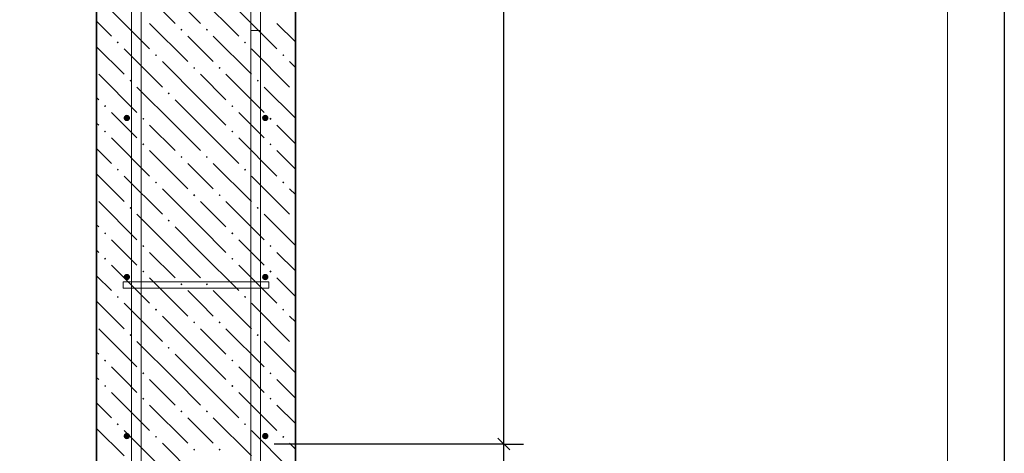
# Model space of a CAD drawing. Header units: millimetres. Extents: x 0 to 50400, y 0 to 35640.
# Tile 7 of 19: x 17606 to 25033, y 13871 to 17143. Entities that reach past the tile are written whole.
import ezdxf

# ---------------------------------------------------------------- set-up
doc = ezdxf.new("R2010")
doc.units = ezdxf.units.MM
doc.linetypes.add('______2', pattern=[324, 240, -84])
doc.linetypes.add('______5', pattern=[1320, 960, -120, 120, -120])
for name, color, linetype, lineweight in [('Standard', 7, 'Continuous', 25), ('Выпуски арматуры Г-обр.', 52, 'Continuous', 25), ('ЖБ Стена верхний уровень', 7, 'Continuous', 35)]:
    doc.layers.add(name, color=color, linetype=linetype, lineweight=lineweight)
for name, color, linetype, true_color in [('Оси', 7, '______5', 0x656565), ('Стена фоновая арматура У1', 7, '______2', 0xa0a0a0), ('Стена фоновая арматура Х1', 7, '______2', 0xa0a0a0), ('Стена фоновая затяжка С-обр.', 7, '______2', 0xa0a0a0)]:
    doc.layers.add(name, color=color, linetype=linetype, true_color=true_color)

msp = doc.modelspace()

# ---------------------------------------------------------------- hatches: boundary and pattern name
at = {"layer": 'ЖБ Стена верхний уровень', "linetype": 'Continuous', "lineweight": 18, "transparency": 33554687}
for points in [[(18818.2, 17067), (18826, 17074.8), (18833.8, 17067), (18826, 17059.2)], [(19010.2, 17067), (19018, 17074.8), (19025.8, 17067), (19018, 17059.2)], [(18338.2, 16971), (18346, 16978.8), (18353.8, 16971), (18346, 16963.2)], [(19298.2, 16971), (19306, 16978.8), (19313.8, 16971), (19306, 16963.2)], [(18626.2, 16875), (18634, 16882.8), (18641.8, 16875), (18634, 16867.2)], [(19586.2, 16875), (19594, 16882.8), (19601.8, 16875), (19594, 16867.2)], [(18914.2, 16779), (18922, 16786.8), (18929.8, 16779), (18922, 16771.2)], [(19106.2, 16779), (19114, 16786.8), (19121.8, 16779), (19114, 16771.2)], [(18434.2, 16683), (18442, 16690.8), (18449.8, 16683), (18442, 16675.2)], [(19394.2, 16683), (19402, 16690.8), (19409.8, 16683), (19402, 16675.2)], [(18722.2, 16587), (18730, 16594.8), (18737.8, 16587), (18730, 16579.2)], [(19682.2, 16587), (19686.2, 16591), (19686.2, 16583.1)], [(18242.2, 16491), (18250, 16498.8), (18257.8, 16491), (18250, 16483.2)], [(19202.2, 16491), (19210, 16498.8), (19217.8, 16491), (19210, 16483.2)], [(18530.2, 16395), (18538, 16402.8), (18545.8, 16395), (18538, 16387.2)], [(19490.2, 16395), (19498, 16402.8), (19505.8, 16395), (19498, 16387.2)], [(18242.2, 16299), (18250, 16306.8), (18257.8, 16299), (18250, 16291.2)], [(19202.2, 16299), (19210, 16306.8), (19217.8, 16299), (19210, 16291.2)], [(18530.2, 16203), (18538, 16210.8), (18545.8, 16203), (18538, 16195.2)], [(19490.2, 16203), (19498, 16210.8), (19505.8, 16203), (19498, 16195.2)], [(18818.2, 16107), (18826, 16114.8), (18833.8, 16107), (18826, 16099.2)], [(19010.2, 16107), (19018, 16114.8), (19025.8, 16107), (19018, 16099.2)], [(18338.2, 16011), (18346, 16018.8), (18353.8, 16011), (18346, 16003.2)], [(19298.2, 16011), (19306, 16018.8), (19313.8, 16011), (19306, 16003.2)], [(18626.2, 15915), (18634, 15922.8), (18641.8, 15915), (18634, 15907.2)], [(19586.2, 15915), (19594, 15922.8), (19601.8, 15915), (19594, 15907.2)], [(18914.2, 15819), (18922, 15826.8), (18929.8, 15819), (18922, 15811.2)], [(19106.2, 15819), (19114, 15826.8), (19121.8, 15819), (19114, 15811.2)], [(18434.2, 15723), (18442, 15730.8), (18449.8, 15723), (18442, 15715.2)], [(19394.2, 15723), (19402, 15730.8), (19409.8, 15723), (19402, 15715.2)], [(18722.2, 15627), (18730, 15634.8), (18737.8, 15627), (18730, 15619.2)], [(19682.2, 15627), (19686.2, 15631), (19686.2, 15623.1)], [(18242.2, 15531), (18250, 15538.8), (18257.8, 15531), (18250, 15523.2)], [(19202.2, 15531), (19210, 15538.8), (19217.8, 15531), (19210, 15523.2)], [(18530.2, 15435), (18538, 15442.8), (18545.8, 15435), (18538, 15427.2)], [(19490.2, 15435), (19498, 15442.8), (19505.8, 15435), (19498, 15427.2)], [(18242.2, 15339), (18250, 15346.8), (18257.8, 15339), (18250, 15331.2)], [(19202.2, 15339), (19210, 15346.8), (19217.8, 15339), (19210, 15331.2)], [(18530.2, 15243), (18538, 15250.8), (18545.8, 15243), (18538, 15235.2)], [(19490.2, 15243), (19498, 15250.8), (19505.8, 15243), (19498, 15235.2)], [(18818.2, 15147), (18826, 15154.8), (18833.8, 15147), (18826, 15139.2)], [(19010.2, 15147), (19018, 15154.8), (19025.8, 15147), (19018, 15139.2)], [(18338.2, 15051), (18346, 15058.8), (18353.8, 15051), (18346, 15043.2)], [(19298.2, 15051), (19306, 15058.8), (19313.8, 15051), (19306, 15043.2)], [(18626.2, 14955), (18634, 14962.8), (18641.8, 14955), (18634, 14947.2)], [(19586.2, 14955), (19594, 14962.8), (19601.8, 14955), (19594, 14947.2)], [(18914.2, 14859), (18922, 14866.8), (18929.8, 14859), (18922, 14851.2)], [(19106.2, 14859), (19114, 14866.8), (19121.8, 14859), (19114, 14851.2)], [(18434.2, 14763), (18442, 14770.8), (18449.8, 14763), (18442, 14755.2)], [(19394.2, 14763), (19402, 14770.8), (19409.8, 14763), (19402, 14755.2)], [(18722.2, 14667), (18730, 14674.8), (18737.8, 14667), (18730, 14659.2)], [(19682.2, 14667), (19686.2, 14671), (19686.2, 14663.1)], [(18242.2, 14571), (18250, 14578.8), (18257.8, 14571), (18250, 14563.2)], [(19202.2, 14571), (19210, 14578.8), (19217.8, 14571), (19210, 14563.2)], [(18530.2, 14475), (18538, 14482.8), (18545.8, 14475), (18538, 14467.2)], [(19490.2, 14475), (19498, 14482.8), (19505.8, 14475), (19498, 14467.2)], [(18242.2, 14379), (18250, 14386.8), (18257.8, 14379), (18250, 14371.2)], [(19202.2, 14379), (19210, 14386.8), (19217.8, 14379), (19210, 14371.2)], [(18530.2, 14283), (18538, 14290.8), (18545.8, 14283), (18538, 14275.2)], [(19490.2, 14283), (19498, 14290.8), (19505.8, 14283), (19498, 14275.2)], [(18818.2, 14187), (18826, 14194.8), (18833.8, 14187), (18826, 14179.2)], [(19010.2, 14187), (19018, 14194.8), (19025.8, 14187), (19018, 14179.2)], [(18338.2, 14091), (18346, 14098.8), (18353.8, 14091), (18346, 14083.2)], [(19298.2, 14091), (19306, 14098.8), (19313.8, 14091), (19306, 14083.2)], [(18626.2, 13995), (18634, 14002.8), (18641.8, 13995), (18634, 13987.2)], [(19586.2, 13995), (19594, 14002.8), (19601.8, 13995), (19594, 13987.2)], [(18914.2, 13899), (18922, 13906.8), (18929.8, 13899), (18922, 13891.2)], [(19106.2, 13899), (19114, 13906.8), (19121.8, 13899), (19114, 13891.2)]]:
    msp.add_hatch(color=7, dxfattribs=at).paths.add_polyline_path(points, flags=16)
at = {"layer": 'Стена фоновая арматура У1', "linetype": 'Continuous', "lineweight": 13, "transparency": 33554687}
for points in [[(18438.2, 16401.4), (18436.4, 16410.5), (18431.2, 16418.3), (18423.4, 16423.5), (18414.2, 16425.3), (18405, 16423.5), (18397.2, 16418.3), (18392, 16410.5), (18390.2, 16401.4), (18392, 16392.2), (18397.2, 16384.4), (18405, 16379.2), (18414.2, 16377.4), (18423.4, 16379.2), (18431.2, 16384.4), (18436.4, 16392.2)], [(19482.2, 16401.4), (19480.4, 16410.5), (19475.1, 16418.3), (19467.4, 16423.5), (19458.2, 16425.3), (19449, 16423.5), (19441.2, 16418.3), (19436, 16410.5), (19434.2, 16401.4), (19436, 16392.2), (19441.2, 16384.4), (19449, 16379.2), (19458.2, 16377.4), (19467.4, 16379.2), (19475.1, 16384.4), (19480.4, 16392.2)], [(18438.2, 15201.4), (18436.4, 15210.5), (18431.2, 15218.3), (18423.4, 15223.5), (18414.2, 15225.3), (18405, 15223.5), (18397.2, 15218.3), (18392, 15210.5), (18390.2, 15201.4), (18392, 15192.2), (18397.2, 15184.4), (18405, 15179.2), (18414.2, 15177.4), (18423.4, 15179.2), (18431.2, 15184.4), (18436.4, 15192.2)], [(19482.2, 15201.4), (19480.4, 15210.5), (19475.1, 15218.3), (19467.4, 15223.5), (19458.2, 15225.3), (19449, 15223.5), (19441.2, 15218.3), (19436, 15210.5), (19434.2, 15201.4), (19436, 15192.2), (19441.2, 15184.4), (19449, 15179.2), (19458.2, 15177.4), (19467.4, 15179.2), (19475.1, 15184.4), (19480.4, 15192.2)], [(18438.2, 14001.4), (18436.4, 14010.5), (18431.2, 14018.3), (18423.4, 14023.5), (18414.2, 14025.4), (18405, 14023.5), (18397.2, 14018.3), (18392, 14010.5), (18390.2, 14001.4), (18392, 13992.2), (18397.2, 13984.4), (18405, 13979.2), (18414.2, 13977.4), (18423.4, 13979.2), (18431.2, 13984.4), (18436.4, 13992.2)], [(19482.2, 14001.4), (19480.4, 14010.5), (19475.1, 14018.3), (19467.4, 14023.5), (19458.2, 14025.4), (19449, 14023.5), (19441.2, 14018.3), (19436, 14010.5), (19434.2, 14001.4), (19436, 13992.2), (19441.2, 13984.4), (19449, 13979.2), (19458.2, 13977.4), (19467.4, 13979.2), (19475.1, 13984.4), (19480.4, 13992.2)]]:
    msp.add_hatch(color=7, dxfattribs=at).paths.add_polyline_path(points)

# ---------------------------------------------------------------- linework, layer by layer
at = {"layer": 'Standard', "color": 7, "linetype": 'Continuous', "lineweight": -3, "transparency": 33554687}
for p, q in [((25033.1, 29901.4), (25033.1, 13461.4)), ((21257, 13941.4), (21107, 13941.4)), ((21257, 13941.4), (21407, 13941.4)), ((21257, 13461.4), (21257, 13941.4))]:
    msp.add_line(p, q, dxfattribs=at)
at = {"layer": 'Standard', "color": 7, "linetype": 'Continuous', "lineweight": 25, "transparency": 33554687}
msp.add_line((21302, 13896.4), (21212, 13986.4), dxfattribs=at)
at = {"layer": 'Standard', "color": 254, "linetype": 'Continuous', "lineweight": 13, "true_color": 0xc4c4ff, "transparency": 33554687}
msp.add_lwpolyline([(14309.4, 9792.3), (24604.3, 9792.3), (24604.3, 32592.3), (14309.4, 32592.3), (14309.4, 9792.3)], dxfattribs=at)
at = {"layer": 'Standard', "color": 7, "linetype": 'Continuous', "lineweight": -3, "transparency": 33554687}
for points in [[(21257, 13941.4), (21257, 14448.6), (21257, 14448.6), (21257, 27129.4)], [(21257, 13941.4), (21236.6, 13941.4), (21236.6, 13941.4), (21236.6, 13941.4), (21236.6, 13941.4), (21236.6, 13941.4), (21236.6, 13941.4), (21235.9, 13941.4), (21235.9, 13941.4), (19525.3, 13941.4)]]:
    msp.add_lwpolyline(points, dxfattribs=at)
at = {"layer": 'Выпуски арматуры Г-обр.', "color": 251, "linetype": '______2', "lineweight": 13, "true_color": 0x656565, "transparency": 33554687}
for points in [[(18522.2, 19461.4), (18522.2, 11559.4), (17280.2, 11559.4), (17280.2, 11631.4), (18450.2, 11631.4), (18450.2, 19461.4), (18522.2, 19461.4)], [(19422.2, 17061.4), (19422.2, 11631.4), (20592.2, 11631.4), (20592.2, 11559.4), (19350.2, 11559.4), (19350.2, 17061.4), (19422.2, 17061.4)]]:
    msp.add_lwpolyline(points, dxfattribs=at)
at = {"layer": 'ЖБ Стена верхний уровень', "color": 7, "linetype": 'Continuous', "lineweight": 35, "transparency": 33554687}
for p, q in [((18186.2, 29901.4), (18186.2, 13461.4)), ((19686.2, 13461.4), (19686.2, 29901.4))]:
    msp.add_line(p, q, dxfattribs=at)
at = {"layer": 'ЖБ Стена верхний уровень', "color": 9, "linetype": 'Continuous', "lineweight": 18, "true_color": 0xc7c7c7, "transparency": 33554687}
for p, q in [((18586, 17307), (18778, 17115)), ((18778, 17307), (18970, 17115)), ((18970, 17307), (19258, 17019)), ((18298, 17211), (18586, 16923)), ((19258, 17211), (19546, 16923)), ((18186.2, 17130.9), (18298, 17019)), ((18586, 17115), (18874, 16827)), ((19546, 17115), (19686.2, 16974.9)), ((18970, 16923), (18874, 17019)), ((19066, 17019), (19354, 16731)), ((18186.2, 16938.9), (18394, 16731)), ((18394, 16923), (18682, 16635)), ((19066, 16827), (18970, 16923)), ((19354, 16923), (19642, 16635)), ((18970, 16539), (18682, 16827)), ((19686.2, 16782.9), (19642, 16827)), ((18202, 16731), (18490, 16443)), ((18970, 16731), (19162, 16539)), ((19162, 16731), (19450, 16443)), ((18778, 16347), (18490, 16635)), ((19686.2, 16398.9), (19450, 16635)), ((18186.2, 16554.9), (18202, 16539)), ((18778, 16539), (18970, 16347)), ((18970, 16539), (19162, 16347)), ((18394, 16347), (18298, 16443)), ((19354, 16347), (19258, 16443)), ((18186.2, 16362.9), (18202, 16347)), ((18490, 16251), (18394, 16347)), ((18586, 16347), (18778, 16155)), ((18778, 16347), (18970, 16155)), ((18970, 16347), (19258, 16059)), ((19450, 16251), (19354, 16347)), ((19546, 16347), (19686.2, 16206.9)), ((18298, 16251), (18586, 15963)), ((19258, 16251), (19546, 15963)), ((18186.2, 16170.9), (18298, 16059)), ((18586, 16155), (18874, 15867)), ((19546, 16155), (19686.2, 16014.9)), ((18970, 15963), (18874, 16059)), ((19066, 16059), (19354, 15771)), ((18186.2, 15978.9), (18394, 15771)), ((18394, 15963), (18682, 15675)), ((19066, 15867), (18970, 15963)), ((19354, 15963), (19642, 15675)), ((18970, 15579), (18682, 15867)), ((19686.2, 15822.9), (19642, 15867)), ((18202, 15771), (18490, 15483)), ((18970, 15771), (19162, 15579)), ((19162, 15771), (19450, 15483)), ((18778, 15387), (18490, 15675)), ((19686.2, 15438.9), (19450, 15675)), ((18186.2, 15594.9), (18202, 15579)), ((18778, 15579), (18970, 15387)), ((18970, 15579), (19162, 15387)), ((18394, 15387), (18298, 15483)), ((19354, 15387), (19258, 15483)), ((18186.2, 15402.9), (18202, 15387)), ((18490, 15291), (18394, 15387)), ((18586, 15387), (18778, 15195)), ((18778, 15387), (18970, 15195)), ((18970, 15387), (19258, 15099)), ((19450, 15291), (19354, 15387)), ((19546, 15387), (19686.2, 15246.9)), ((18298, 15291), (18586, 15003)), ((19258, 15291), (19546, 15003)), ((18186.2, 15210.9), (18298, 15099)), ((18586, 15195), (18874, 14907)), ((19546, 15195), (19686.2, 15054.9)), ((18970, 15003), (18874, 15099)), ((19066, 15099), (19354, 14811)), ((18186.2, 15018.9), (18394, 14811)), ((18394, 15003), (18682, 14715)), ((19066, 14907), (18970, 15003)), ((19354, 15003), (19642, 14715)), ((18970, 14619), (18682, 14907)), ((19686.2, 14862.9), (19642, 14907)), ((18202, 14811), (18490, 14523)), ((18970, 14811), (19162, 14619)), ((19162, 14811), (19450, 14523)), ((18778, 14427), (18490, 14715)), ((19686.2, 14478.9), (19450, 14715)), ((18186.2, 14634.9), (18202, 14619)), ((18778, 14619), (18970, 14427)), ((18970, 14619), (19162, 14427)), ((18394, 14427), (18298, 14523)), ((19354, 14427), (19258, 14523)), ((18186.2, 14442.9), (18202, 14427)), ((18490, 14331), (18394, 14427)), ((18586, 14427), (18778, 14235)), ((18778, 14427), (18970, 14235)), ((18970, 14427), (19258, 14139)), ((19450, 14331), (19354, 14427)), ((19546, 14427), (19686.2, 14286.9)), ((18298, 14331), (18586, 14043)), ((19258, 14331), (19546, 14043)), ((18186.2, 14250.9), (18298, 14139)), ((18586, 14235), (18874, 13947)), ((19546, 14235), (19686.2, 14094.9)), ((18970, 14043), (18874, 14139)), ((19066, 14139), (19354, 13851)), ((18186.2, 14058.9), (18394, 13851)), ((18394, 14043), (18682, 13755)), ((19066, 13947), (18970, 14043)), ((19354, 14043), (19642, 13755)), ((18970, 13659), (18682, 13947)), ((19686.2, 13902.9), (19642, 13947))]:
    msp.add_line(p, q, dxfattribs=at)
at = {"layer": 'Оси', "color": 8, "linetype": '______5', "lineweight": -3, "transparency": 33554687}
msp.add_line((19686.2, 15825.9), (19686.2, 10649.5), dxfattribs=at)
at = {"layer": 'Стена фоновая арматура Х1', "color": 7, "linetype": 'Continuous', "lineweight": 18, "transparency": 33554687}
for points in [[(18450.2, 13461.4), (18450.2, 30723.3), (22722.2, 30723.3), (22722.2, 30651.4), (18522.2, 30651.4), (18522.2, 13461.4), (18450.2, 13461.4)], [(19350.2, 13461.4), (19350.2, 30603.3), (23742.2, 30603.3), (23742.2, 30531.4), (19422.2, 30531.4), (19422.2, 13461.4), (19350.2, 13461.4)]]:
    msp.add_lwpolyline(points, dxfattribs=at)
at = {"layer": 'Стена фоновая затяжка С-обр.', "color": 98, "linetype": 'Continuous', "lineweight": 13, "true_color": 0x005000, "transparency": 33554687}
msp.add_lwpolyline([(19485.2, 15117.3), (18387.2, 15117.3), (18387.2, 15165.4), (19485.2, 15165.4), (19485.2, 15117.3)], dxfattribs=at)

doc.saveas('drawing.dxf')
